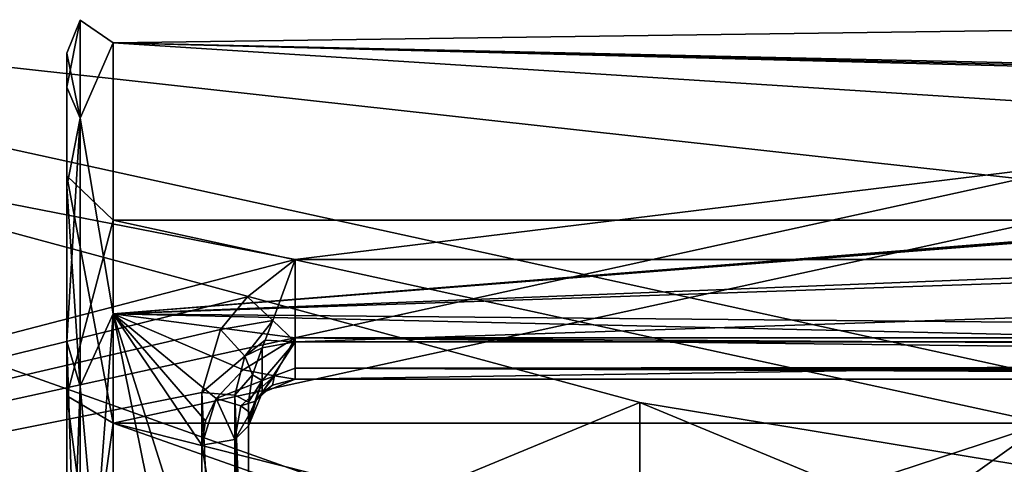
# Model space of a CAD drawing. Header units: millimetres. Extents: x -143 to 143, y -35 to 35.
# Tile 155 of 176: x 111 to 122, y 3 to 8. Entities that reach past the tile are written whole.
import ezdxf

# ---------------------------------------------------------------- set-up
doc = ezdxf.new("R2010")
doc.units = ezdxf.units.MM
doc.header["$LTSCALE"] = 65.185185
for name, color, linetype in [('1377', 7, 'CONTINUOUS'), ('1379', 7, 'CONTINUOUS'), ('1380', 7, 'CONTINUOUS'), ('1382', 7, 'CONTINUOUS'), ('1384', 7, 'CONTINUOUS'), ('1387', 7, 'CONTINUOUS'), ('1391', 7, 'CONTINUOUS'), ('1519', 7, 'CONTINUOUS'), ('1535', 7, 'CONTINUOUS'), ('1536', 7, 'CONTINUOUS'), ('1537', 7, 'CONTINUOUS'), ('1538', 7, 'CONTINUOUS'), ('1665', 7, 'CONTINUOUS'), ('1675', 7, 'CONTINUOUS'), ('1677', 7, 'CONTINUOUS'), ('1688', 7, 'CONTINUOUS'), ('1689', 7, 'CONTINUOUS'), ('1690', 7, 'CONTINUOUS'), ('1700', 7, 'CONTINUOUS'), ('1701', 7, 'CONTINUOUS'), ('1702', 7, 'CONTINUOUS'), ('1703', 7, 'CONTINUOUS'), ('1725', 7, 'CONTINUOUS')]:
    doc.layers.add(name, color=color, linetype=linetype)

msp = doc.modelspace()

# ---------------------------------------------------------------- linework, layer by layer
at = {"layer": '1377', "color": 7, "linetype": 'CONTINUOUS', "true_color": 0xe0f2ff}
for points in [[(111.5, 7.5, 0), (111.5, 7.132, -2.319), (111.5, 7.132, 2.319), (111.5, 7.5, 0)], [(111.5, 7.132, -2.319), (111.5, 6.066, -4.411), (111.5, 7.132, 2.319), (111.5, 7.132, -2.319)], [(111.5, 7.132, 2.319), (111.5, 6.066, -4.411), (111.5, 6.182, -2.009), (111.5, 7.132, 2.319)], [(111.5, 6.066, 4.411), (111.5, 7.132, 2.319), (111.5, 6.182, 2.009), (111.5, 6.066, 4.411)], [(111.5, 6.182, 2.009), (111.5, 7.132, 2.319), (111.5, 6.182, -2.009), (111.5, 6.182, 2.009)], [(111.5, 6.066, -4.411), (111.5, 4.404, -6.071), (111.5, 6.182, -2.009), (111.5, 6.066, -4.411)], [(111.5, 6.182, -2.009), (111.5, 4.404, -6.071), (111.5, 3.82, -5.259), (111.5, 6.182, -2.009)], [(111.5, 3.82, 5.259), (111.5, 6.066, 4.411), (111.5, 6.182, 2.009), (111.5, 3.82, 5.259)], [(111.5, 4.404, 6.071), (111.5, 6.066, 4.411), (111.5, 3.82, 5.259), (111.5, 4.404, 6.071)], [(111.5, 4.404, -6.071), (111.5, 0, -7.5), (111.5, 3.82, -5.259), (111.5, 4.404, -6.071)], [(111.5, 0, 7.5), (111.5, 4.404, 6.071), (111.5, 0, 6.5), (111.5, 0, 7.5)], [(111.5, 0, 6.5), (111.5, 4.404, 6.071), (111.5, 3.82, 5.259), (111.5, 0, 6.5)], [(111.5, 3.82, -5.259), (111.5, 0, -7.5), (111.5, 0, -6.5), (111.5, 3.82, -5.259)]]:
    msp.add_3dface(points, dxfattribs=at)
at = {"layer": '1379', "color": 7, "linetype": 'CONTINUOUS', "true_color": 0xe0f2ff}
for points in [[(112, 7.608, -2.472), (112, 7.608, 2.472), (140.45, 8), (112, 7.608, -2.472)], [(140.45, 8), (112, 7.608, 2.472), (140.45, 6.978, 3.913), (140.45, 8)], [(140.45, 6.978, -3.913), (112, 7.608, -2.472), (140.45, 8), (140.45, 6.978, -3.913)], [(112, 7.608, 2.472), (112, 4.702, 6.472), (140.45, 6.978, 3.913), (112, 7.608, 2.472)], [(112, 4.702, -6.472), (112, 7.608, -2.472), (139.95, 5.814, -5.495), (112, 4.702, -6.472)], [(139.95, 5.814, -5.495), (112, 7.608, -2.472), (139.95, 6.891, -4.063), (139.95, 5.814, -5.495)], [(139.95, 6.891, -4.063), (112, 7.608, -2.472), (140.201, 6.935, -3.988), (139.95, 6.891, -4.063)], [(140.201, 6.935, -3.988), (112, 7.608, -2.472), (140.45, 6.978, -3.913), (140.201, 6.935, -3.988)], [(140.45, 6.978, 3.913), (112, 4.702, 6.472), (140.201, 6.935, 3.988), (140.45, 6.978, 3.913)], [(112, 4.702, 6.472), (139.95, 6.891, 4.063), (140.201, 6.935, 3.988), (112, 4.702, 6.472)], [(139.95, 5.657, 5.657), (139.95, 6.891, 4.063), (112, 4.702, 6.472), (139.95, 5.657, 5.657)], [(139.95, 4.444, -6.652), (112, 4.702, -6.472), (139.95, 5.814, -5.495), (139.95, 4.444, -6.652)], [(139.95, 4.063, 6.891), (139.95, 5.657, 5.657), (112, 4.702, 6.472), (139.95, 4.063, 6.891)], [(112.95, 0, -8), (112, 0, -8), (112, 4.702, -6.472), (112.95, 0, -8)], [(112.95, 0, -8), (112, 4.702, -6.472), (112.95, 1.685, -7.821), (112.95, 0, -8)], [(112, 0, 8), (139.95, 4.063, 6.891), (112, 4.702, 6.472), (112, 0, 8)], [(112.95, 1.685, -7.821), (112, 4.702, -6.472), (112.95, 3.294, -7.29), (112.95, 1.685, -7.821)], [(112.95, 3.294, -7.29), (112, 4.702, -6.472), (112.989, 3.553, -7.168), (112.95, 3.294, -7.29)], [(112.989, 3.553, -7.168), (112, 4.702, -6.472), (113.103, 3.794, -7.043), (112.989, 3.553, -7.168)], [(113.103, 3.794, -7.043), (112, 4.702, -6.472), (113.393, 4.101, -6.869), (113.103, 3.794, -7.043)], [(113.393, 4.101, -6.869), (112, 4.702, -6.472), (113.95, 4.444, -6.652), (113.393, 4.101, -6.869)], [(113.95, 4.444, -6.652), (112, 4.702, -6.472), (139.95, 4.444, -6.652), (113.95, 4.444, -6.652)], [(139.95, 4.063, 6.891), (112, 0, 8), (140.201, 3.988, 6.935), (139.95, 4.063, 6.891)], [(140.201, 3.988, 6.935), (112, 0, 8), (140.45, 3.913, 6.978), (140.201, 3.988, 6.935)], [(140.45, 3.913, 6.978), (112, 0, 8), (140.45, 2.022, 7.74), (140.45, 3.913, 6.978)]]:
    msp.add_3dface(points, dxfattribs=at)
at = {"layer": '1380', "color": 7, "linetype": 'CONTINUOUS', "true_color": 0xe0f2ff}
for points in [[(112, 5.706, -1.854), (112, 3.527, -4.854), (122, 5.706, -1.854), (112, 5.706, -1.854)], [(122, 5.706, -1.854), (112, 3.527, -4.854), (122, 3.527, -4.854), (122, 5.706, -1.854)], [(112, 5.706, 1.854), (112, 5.706, -1.854), (122, 5.706, 1.854), (112, 5.706, 1.854)], [(122, 5.706, 1.854), (112, 5.706, -1.854), (122, 5.706, -1.854), (122, 5.706, 1.854)], [(112, 3.527, 4.854), (112, 5.706, 1.854), (122, 3.527, 4.854), (112, 3.527, 4.854)], [(122, 3.527, 4.854), (112, 5.706, 1.854), (122, 5.706, 1.854), (122, 3.527, 4.854)], [(112, 3.527, -4.854), (112, 0, -6), (117.65, 2.1, -5.62), (112, 3.527, -4.854)], [(122, 3.527, -4.854), (112, 3.527, -4.854), (117.65, 2.1, -5.62), (122, 3.527, -4.854)], [(112, 0, 6), (112, 3.527, 4.854), (122, 0, 6), (112, 0, 6)], [(122, 0, 6), (112, 3.527, 4.854), (122, 3.527, 4.854), (122, 0, 6)], [(119.134, 1.486, -5.813), (122, 3.527, -4.854), (117.65, 2.1, -5.62), (119.134, 1.486, -5.813)], [(119.75, 0, -6), (122, 3.527, -4.854), (119.134, 1.486, -5.813), (119.75, 0, -6)], [(122, 0, -6), (122, 3.527, -4.854), (119.75, 0, -6), (122, 0, -6)]]:
    msp.add_3dface(points, dxfattribs=at)
at = {"layer": '1382', "color": 7, "linetype": 'CONTINUOUS', "true_color": 0xe0f2ff}
for points in [[(111.5, 3.82, 5.259), (111.5, 6.182, 2.009), (112, 3.527, 4.854), (111.5, 3.82, 5.259)], [(111.5, 6.182, 2.009), (111.5, 6.182, -2.009), (112, 5.706, 1.854), (111.5, 6.182, 2.009)], [(111.5, 6.182, 2.009), (112, 5.706, 1.854), (112, 3.527, 4.854), (111.5, 6.182, 2.009)], [(111.5, 6.182, -2.009), (111.5, 3.82, -5.259), (112, 5.706, -1.854), (111.5, 6.182, -2.009)], [(111.5, 6.182, -2.009), (112, 5.706, -1.854), (112, 5.706, 1.854), (111.5, 6.182, -2.009)], [(111.5, 3.82, -5.259), (112, 3.527, -4.854), (112, 5.706, -1.854), (111.5, 3.82, -5.259)], [(111.5, 0, 6.5), (111.5, 3.82, 5.259), (112, 0, 6), (111.5, 0, 6.5)], [(111.5, 3.82, 5.259), (112, 3.527, 4.854), (112, 0, 6), (111.5, 3.82, 5.259)], [(111.5, 3.82, -5.259), (111.5, 0, -6.5), (112, 3.527, -4.854), (111.5, 3.82, -5.259)], [(111.5, 0, -6.5), (112, 0, -6), (112, 3.527, -4.854), (111.5, 0, -6.5)]]:
    msp.add_3dface(points, dxfattribs=at)
at = {"layer": '1384', "color": 7, "linetype": 'CONTINUOUS', "true_color": 0xe0f2ff}
for points in [[(113.45, 0, -18), (113.45, -3.753, -17.604), (113.45, 3.753, -17.604), (113.45, 0, -18)], [(113.45, 3.753, -17.604), (113.45, -3.753, -17.604), (113.45, -3.565, -17.206), (113.45, 3.753, -17.604)], [(113.45, 3.565, -17.206), (113.45, 3.753, -17.604), (113.45, -3.565, -17.206), (113.45, 3.565, -17.206)], [(113.45, 3.5, -16.771), (113.45, 3.565, -17.206), (113.45, -3.5, -16.771), (113.45, 3.5, -16.771)], [(113.45, -3.5, -16.771), (113.45, 3.565, -17.206), (113.45, -3.565, -17.206), (113.45, -3.5, -16.771)], [(113.45, 3.5, -7.746), (113.45, 3.5, -16.771), (113.45, 0, -8.5), (113.45, 3.5, -7.746)], [(113.45, 0, -8.5), (113.45, 3.5, -16.771), (113.45, -3.5, -7.746), (113.45, 0, -8.5)], [(113.45, -3.5, -7.746), (113.45, 3.5, -16.771), (113.45, -3.5, -16.771), (113.45, -3.5, -7.746)]]:
    msp.add_3dface(points, dxfattribs=at)
at = {"layer": '1387', "color": 7, "linetype": 'CONTINUOUS', "true_color": 0xe0f2ff}
for points in [[(114.998, 2.652, -19.5), (117.65, 3.75, -19.5), (117.65, 2.95, -19.5), (114.998, 2.652, -19.5)], [(117.65, 3.75, -19.5), (120.302, 2.652, -19.5), (117.65, 2.95, -19.5), (117.65, 3.75, -19.5)]]:
    msp.add_3dface(points, dxfattribs=at)
at = {"layer": '1391', "color": 7, "linetype": 'CONTINUOUS', "true_color": 0xe0f2ff}
for points in [[(117.65, 3.75, -19.5), (114.998, 2.652, -19.5), (117.65, 3.75, -20.154), (117.65, 3.75, -19.5)], [(117.65, 3.75, -20.154), (114.998, 2.652, -19.5), (114.998, 2.652, -20.328), (117.65, 3.75, -20.154)], [(120.302, 2.652, -19.5), (117.65, 3.75, -19.5), (120.302, 2.652, -20.328), (120.302, 2.652, -19.5)], [(120.302, 2.652, -20.328), (117.65, 3.75, -19.5), (117.65, 3.75, -20.154), (120.302, 2.652, -20.328)]]:
    msp.add_3dface(points, dxfattribs=at)
at = {"layer": '1519', "color": 7, "linetype": 'CONTINUOUS', "true_color": 0xe0f2ff}
for points in [[(140.45, 4, -7.483), (140.45, 4, -16.771), (113.95, 4, -16.771), (140.45, 4, -7.483)], [(113.95, 4, -7.483), (140.45, 4, -7.483), (113.95, 4, -16.771), (113.95, 4, -7.483)]]:
    msp.add_3dface(points, dxfattribs=at)
at = {"layer": '1535', "color": 7, "linetype": 'CONTINUOUS', "true_color": 0xe0f2ff}
for points in [[(114.998, 2.652, -20.328), (113.9, 0, -20.5), (93.65, 10.25, -17.754), (114.998, 2.652, -20.328)], [(93.65, 10.25, -17.754), (113.9, 0, -20.5), (93.65, 0, -20.5), (93.65, 10.25, -17.754)], [(117.65, 3.75, -20.154), (114.998, 2.652, -20.328), (93.65, 10.25, -17.754), (117.65, 3.75, -20.154)], [(117.65, 3.75, -20.154), (93.65, 10.25, -17.754), (140.45, 0, -20.5), (117.65, 3.75, -20.154)], [(140.45, 0, -20.5), (93.65, 10.25, -17.754), (140.45, 10.25, -17.754), (140.45, 0, -20.5)], [(120.302, 2.652, -20.328), (117.65, 3.75, -20.154), (140.45, 0, -20.5), (120.302, 2.652, -20.328)]]:
    msp.add_3dface(points, dxfattribs=at)
at = {"layer": '1536', "color": 7, "linetype": 'CONTINUOUS', "true_color": 0xe0f2ff}
for points in [[(93.65, 10.25, 17.754), (93.65, 0, 20.5), (140.45, 10.25, 17.754), (93.65, 10.25, 17.754)], [(140.45, 10.25, 17.754), (93.65, 0, 20.5), (140.45, 0, 20.5), (140.45, 10.25, 17.754)]]:
    msp.add_3dface(points, dxfattribs=at)
at = {"layer": '1537', "color": 7, "linetype": 'CONTINUOUS', "true_color": 0xe0f2ff}
for points in [[(113.95, 5.286, -17.729), (140.45, 8.525, -16.419), (93.65, 9.25, -16.021), (113.95, 5.286, -17.729)], [(93.65, 0, -18.5), (113.95, 5.286, -17.729), (93.65, 9.25, -16.021), (93.65, 0, -18.5)], [(140.45, 5.286, -17.729), (140.45, 8.525, -16.419), (113.95, 5.286, -17.729), (140.45, 5.286, -17.729)], [(113.439, 4.885, -17.843), (113.95, 5.286, -17.729), (93.65, 0, -18.5), (113.439, 4.885, -17.843)], [(113.149, 4.532, -17.936), (113.439, 4.885, -17.843), (93.65, 0, -18.5), (113.149, 4.532, -17.936)], [(112.95, 3.857, -18.093), (113.149, 4.532, -17.936), (93.65, 0, -18.5), (112.95, 3.857, -18.093)], [(112.95, 0, -18.5), (112.95, 3.857, -18.093), (93.65, 0, -18.5), (112.95, 0, -18.5)]]:
    msp.add_3dface(points, dxfattribs=at)
at = {"layer": '1538', "color": 7, "linetype": 'CONTINUOUS', "true_color": 0xe0f2ff}
for points in [[(140.45, 4.085, 18.043), (93.65, 9.25, 16.021), (140.45, 11.459, 14.524), (140.45, 4.085, 18.043)], [(93.65, 0, 18.5), (93.65, 9.25, 16.021), (140.45, 4.085, 18.043), (93.65, 0, 18.5)], [(140.45, -4.085, 18.043), (93.65, 0, 18.5), (140.45, 4.085, 18.043), (140.45, -4.085, 18.043)]]:
    msp.add_3dface(points, dxfattribs=at)
at = {"layer": '1665', "color": 7, "linetype": 'CONTINUOUS', "true_color": 0xe0f2ff}
for points in [[(140.45, 5.286, -17.729), (113.95, 5.286, -17.729), (113.95, 4.402, -17.572), (140.45, 5.286, -17.729)], [(140.45, 4.402, -17.572), (140.45, 5.286, -17.729), (113.95, 4.402, -17.572), (140.45, 4.402, -17.572)], [(113.95, 4, -16.771), (140.45, 4, -16.771), (140.45, 4.402, -17.572), (113.95, 4, -16.771)], [(113.95, 4, -16.771), (140.45, 4.402, -17.572), (113.95, 4.402, -17.572), (113.95, 4, -16.771)]]:
    msp.add_3dface(points, dxfattribs=at)
at = {"layer": '1675', "color": 7, "linetype": 'CONTINUOUS', "true_color": 0xe0f2ff}
for points in [[(112.95, 3.857, -18.093), (112.95, 0, -18.5), (113.304, -3.827, -17.95), (112.95, 3.857, -18.093)], [(112.95, 3.857, -18.093), (113.304, -3.827, -17.95), (113.304, 3.827, -17.95), (112.95, 3.857, -18.093)], [(113.45, -3.753, -17.604), (113.45, 0, -18), (113.304, 3.827, -17.95), (113.45, -3.753, -17.604)], [(113.304, -3.827, -17.95), (113.45, -3.753, -17.604), (113.304, 3.827, -17.95), (113.304, -3.827, -17.95)], [(113.45, 0, -18), (113.45, 3.753, -17.604), (113.304, 3.827, -17.95), (113.45, 0, -18)]]:
    msp.add_3dface(points, dxfattribs=at)
at = {"layer": '1677', "color": 7, "linetype": 'CONTINUOUS', "true_color": 0xe0f2ff}
for points in [[(113.95, 4.444, -6.652), (139.95, 4.444, -6.652), (139.95, 4.275, -6.794), (113.95, 4.444, -6.652)], [(139.95, 4.142, -6.97), (113.95, 4.444, -6.652), (139.95, 4.275, -6.794), (139.95, 4.142, -6.97)], [(113.95, 4.444, -6.652), (139.95, 4.142, -6.97), (113.95, 4.118, -7.012), (113.95, 4.444, -6.652)], [(113.95, 4.118, -7.012), (139.95, 4.142, -6.97), (140.208, 4.099, -7.049), (113.95, 4.118, -7.012)], [(140.45, 4, -7.483), (113.95, 4, -7.483), (113.95, 4.118, -7.012), (140.45, 4, -7.483)], [(140.45, 4, -7.483), (113.95, 4.118, -7.012), (140.45, 4.016, -7.303), (140.45, 4, -7.483)], [(140.45, 4.016, -7.303), (113.95, 4.118, -7.012), (140.45, 4.065, -7.129), (140.45, 4.016, -7.303)], [(140.45, 4.065, -7.129), (113.95, 4.118, -7.012), (140.208, 4.099, -7.049), (140.45, 4.065, -7.129)]]:
    msp.add_3dface(points, dxfattribs=at)
at = {"layer": '1688', "color": 7, "linetype": 'CONTINUOUS', "true_color": 0xe0f2ff}
for points in [[(113.95, 4.444, -6.652), (113.95, 4.118, -7.012), (113.729, 4.035, -7.066), (113.95, 4.444, -6.652)], [(113.526, 3.766, -7.483), (113.729, 4.035, -7.066), (113.708, 3.937, -7.483), (113.526, 3.766, -7.483)], [(113.729, 4.035, -7.066), (113.95, 4, -7.483), (113.708, 3.937, -7.483), (113.729, 4.035, -7.066)], [(113.95, 4.118, -7.012), (113.95, 4, -7.483), (113.729, 4.035, -7.066), (113.95, 4.118, -7.012)]]:
    msp.add_3dface(points, dxfattribs=at)
at = {"layer": '1689', "color": 7, "linetype": 'CONTINUOUS', "true_color": 0xe0f2ff}
for points in [[(113.526, 3.766, -7.483), (113.708, 3.937, -7.483), (113.596, 3.854, -16.771), (113.526, 3.766, -7.483)], [(113.95, 4, -7.483), (113.95, 4, -16.771), (113.596, 3.854, -16.771), (113.95, 4, -7.483)], [(113.708, 3.937, -7.483), (113.95, 4, -7.483), (113.596, 3.854, -16.771), (113.708, 3.937, -7.483)], [(113.45, 3.5, -16.771), (113.526, 3.766, -7.483), (113.596, 3.854, -16.771), (113.45, 3.5, -16.771)], [(113.526, 3.766, -7.483), (113.45, 3.5, -16.771), (113.469, 3.638, -7.615), (113.526, 3.766, -7.483)], [(113.45, 3.5, -16.771), (113.45, 3.5, -7.746), (113.469, 3.638, -7.615), (113.45, 3.5, -16.771)]]:
    msp.add_3dface(points, dxfattribs=at)
at = {"layer": '1690', "color": 7, "linetype": 'CONTINUOUS', "true_color": 0xe0f2ff}
for points in [[(113.95, 4.402, -17.572), (113.95, 5.286, -17.729), (113.712, 4.631, -17.765), (113.95, 4.402, -17.572)], [(113.629, 4.419, -17.725), (113.95, 4.402, -17.572), (113.712, 4.631, -17.765), (113.629, 4.419, -17.725)], [(113.596, 4.336, -17.706), (113.495, 4.047, -17.643), (113.596, 3.985, -17.304), (113.596, 4.336, -17.706)], [(113.596, 4.336, -17.706), (113.95, 4.402, -17.572), (113.629, 4.419, -17.725), (113.596, 4.336, -17.706)], [(113.95, 4, -16.771), (113.95, 4.402, -17.572), (113.596, 3.854, -16.771), (113.95, 4, -16.771)], [(113.596, 3.854, -16.771), (113.95, 4.402, -17.572), (113.596, 3.985, -17.304), (113.596, 3.854, -16.771)], [(113.95, 4.402, -17.572), (113.596, 4.336, -17.706), (113.596, 3.985, -17.304), (113.95, 4.402, -17.572)], [(113.495, 4.047, -17.643), (113.45, 3.753, -17.604), (113.596, 3.985, -17.304), (113.495, 4.047, -17.643)], [(113.45, 3.753, -17.604), (113.45, 3.565, -17.206), (113.596, 3.985, -17.304), (113.45, 3.753, -17.604)], [(113.45, 3.565, -17.206), (113.45, 3.5, -16.771), (113.596, 3.985, -17.304), (113.45, 3.565, -17.206)], [(113.45, 3.5, -16.771), (113.596, 3.854, -16.771), (113.596, 3.985, -17.304), (113.45, 3.5, -16.771)]]:
    msp.add_3dface(points, dxfattribs=at)
at = {"layer": '1700', "color": 7, "linetype": 'CONTINUOUS', "true_color": 0xe0f2ff}
for points in [[(113.95, 5.286, -17.729), (113.439, 4.885, -17.843), (113.712, 4.631, -17.765), (113.95, 5.286, -17.729)], [(113.439, 4.885, -17.843), (113.149, 4.532, -17.936), (113.712, 4.631, -17.765), (113.439, 4.885, -17.843)], [(113.712, 4.631, -17.765), (113.149, 4.532, -17.936), (113.411, 4.248, -17.856), (113.712, 4.631, -17.765)], [(113.629, 4.419, -17.725), (113.712, 4.631, -17.765), (113.411, 4.248, -17.856), (113.629, 4.419, -17.725)], [(113.149, 4.532, -17.936), (112.95, 3.857, -18.093), (113.411, 4.248, -17.856), (113.149, 4.532, -17.936)], [(113.596, 4.336, -17.706), (113.629, 4.419, -17.725), (113.411, 4.248, -17.856), (113.596, 4.336, -17.706)], [(113.495, 4.047, -17.643), (113.596, 4.336, -17.706), (113.411, 4.248, -17.856), (113.495, 4.047, -17.643)], [(112.95, 3.857, -18.093), (113.304, 3.827, -17.95), (113.411, 4.248, -17.856), (112.95, 3.857, -18.093)], [(113.304, 3.827, -17.95), (113.495, 4.047, -17.643), (113.411, 4.248, -17.856), (113.304, 3.827, -17.95)], [(113.304, 3.827, -17.95), (113.45, 3.753, -17.604), (113.495, 4.047, -17.643), (113.304, 3.827, -17.95)]]:
    msp.add_3dface(points, dxfattribs=at)
at = {"layer": '1701', "color": 7, "linetype": 'CONTINUOUS', "true_color": 0xe0f2ff}
for points in [[(113.45, 3.5, -7.746), (113.45, 0, -8.5), (113.304, 3.354, -7.424), (113.45, 3.5, -7.746)], [(113.304, 1.149, -8.065), (112.95, 3.294, -7.29), (113.304, 3.354, -7.424), (113.304, 1.149, -8.065)], [(112.95, 1.685, -7.821), (112.95, 3.294, -7.29), (113.304, 1.149, -8.065), (112.95, 1.685, -7.821)], [(113.45, 0, -8.5), (113.304, 1.149, -8.065), (113.304, 3.354, -7.424), (113.45, 0, -8.5)]]:
    msp.add_3dface(points, dxfattribs=at)
at = {"layer": '1702', "color": 7, "linetype": 'CONTINUOUS', "true_color": 0xe0f2ff}
for points in [[(112.95, 3.294, -7.29), (112.989, 3.553, -7.168), (113.103, 3.794, -7.043), (112.95, 3.294, -7.29)], [(112.95, 3.294, -7.29), (113.103, 3.794, -7.043), (113.304, 3.354, -7.424), (112.95, 3.294, -7.29)], [(113.304, 3.354, -7.424), (113.103, 3.794, -7.043), (113.37, 3.713, -7.205), (113.304, 3.354, -7.424)], [(113.469, 3.638, -7.615), (113.304, 3.354, -7.424), (113.37, 3.713, -7.205), (113.469, 3.638, -7.615)], [(113.526, 3.766, -7.483), (113.469, 3.638, -7.615), (113.37, 3.713, -7.205), (113.526, 3.766, -7.483)], [(113.469, 3.638, -7.615), (113.45, 3.5, -7.746), (113.304, 3.354, -7.424), (113.469, 3.638, -7.615)]]:
    msp.add_3dface(points, dxfattribs=at)
at = {"layer": '1703', "color": 7, "linetype": 'CONTINUOUS', "true_color": 0xe0f2ff}
for points in [[(113.393, 4.101, -6.869), (113.95, 4.444, -6.652), (113.729, 4.035, -7.066), (113.393, 4.101, -6.869)], [(113.103, 3.794, -7.043), (113.393, 4.101, -6.869), (113.729, 4.035, -7.066), (113.103, 3.794, -7.043)], [(113.103, 3.794, -7.043), (113.729, 4.035, -7.066), (113.37, 3.713, -7.205), (113.103, 3.794, -7.043)], [(113.729, 4.035, -7.066), (113.526, 3.766, -7.483), (113.37, 3.713, -7.205), (113.729, 4.035, -7.066)]]:
    msp.add_3dface(points, dxfattribs=at)
at = {"layer": '1725', "color": 7, "linetype": 'CONTINUOUS', "true_color": 0xe0f2ff}
for points in [[(111.5, 7.5, 0), (111.5, 7.132, 2.319), (111.646, 7.854), (111.5, 7.5, 0)], [(111.646, 6.801, -3.927), (111.5, 7.5, 0), (111.646, 7.854), (111.646, 6.801, -3.927)], [(111.646, 7.854), (111.5, 7.132, 2.319), (111.646, 6.801, 3.927), (111.646, 7.854)], [(112, 7.608, 2.472), (112, 7.608, -2.472), (111.646, 7.854), (112, 7.608, 2.472)], [(112, 7.608, 2.472), (111.646, 7.854), (111.646, 6.801, 3.927), (112, 7.608, 2.472)], [(112, 7.608, -2.472), (111.646, 6.801, -3.927), (111.646, 7.854), (112, 7.608, -2.472)], [(112, 4.702, 6.472), (112, 7.608, 2.472), (111.646, 6.801, 3.927), (112, 4.702, 6.472)], [(112, 7.608, -2.472), (112, 4.702, -6.472), (111.646, 6.801, -3.927), (112, 7.608, -2.472)], [(111.5, 7.132, -2.319), (111.5, 7.5, 0), (111.646, 6.801, -3.927), (111.5, 7.132, -2.319)], [(111.5, 6.066, -4.411), (111.5, 7.132, -2.319), (111.646, 6.801, -3.927), (111.5, 6.066, -4.411)], [(111.5, 7.132, 2.319), (111.5, 6.066, 4.411), (111.646, 6.801, 3.927), (111.5, 7.132, 2.319)], [(111.646, 3.927, -6.801), (111.5, 6.066, -4.411), (111.646, 6.801, -3.927), (111.646, 3.927, -6.801)], [(111.5, 6.066, 4.411), (111.5, 4.404, 6.071), (111.646, 6.801, 3.927), (111.5, 6.066, 4.411)], [(111.646, 6.801, 3.927), (111.5, 4.404, 6.071), (111.646, 3.927, 6.801), (111.646, 6.801, 3.927)], [(112, 4.702, 6.472), (111.646, 6.801, 3.927), (111.646, 3.927, 6.801), (112, 4.702, 6.472)], [(112, 4.702, -6.472), (111.646, 3.927, -6.801), (111.646, 6.801, -3.927), (112, 4.702, -6.472)], [(111.5, 4.404, -6.071), (111.5, 6.066, -4.411), (111.646, 3.927, -6.801), (111.5, 4.404, -6.071)], [(112, 4.702, -6.472), (112, 0, -8), (111.646, 3.927, -6.801), (112, 4.702, -6.472)], [(112, 0, 8), (112, 4.702, 6.472), (111.646, 0, 7.854), (112, 0, 8)], [(112, 4.702, 6.472), (111.646, 3.927, 6.801), (111.646, 0, 7.854), (112, 4.702, 6.472)], [(111.5, 0, -7.5), (111.5, 4.404, -6.071), (111.646, 0, -7.854), (111.5, 0, -7.5)], [(111.646, 0, -7.854), (111.5, 4.404, -6.071), (111.646, 3.927, -6.801), (111.646, 0, -7.854)], [(111.5, 4.404, 6.071), (111.5, 0, 7.5), (111.646, 3.927, 6.801), (111.5, 4.404, 6.071)], [(111.646, 3.927, 6.801), (111.5, 0, 7.5), (111.646, 0, 7.854), (111.646, 3.927, 6.801)], [(112, 0, -8), (111.646, 0, -7.854), (111.646, 3.927, -6.801), (112, 0, -8)]]:
    msp.add_3dface(points, dxfattribs=at)

doc.saveas('drawing.dxf')
